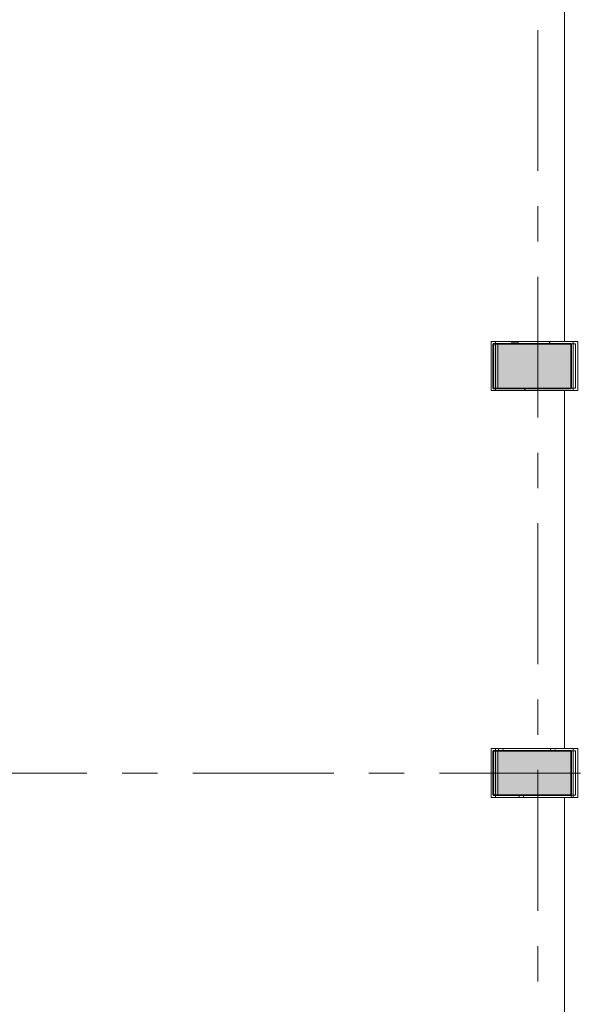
# Model space of a CAD drawing. Extents: x 2820 to 91013, y 1478 to 38178.
# Tile 82 of 182: x 51684 to 54240, y 12786 to 17222. Entities that reach past the tile are written whole.
import ezdxf

# ---------------------------------------------------------------- set-up
doc = ezdxf.new("R2010")
doc.units = 0
doc.header["$LTSCALE"] = 50
doc.linetypes.add('Onderlegger 2e verdieping$0$stramien', pattern=[22.225, 12.7, -3.175, 3.175, -3.175])
doc.layers.get('0').update_dxf_attribs({"linetype": 'CONTINUOUS'})
for name, color, linetype, lineweight in [('Onderlegger 2e verdieping$0$A-GENM', 8, 'CONTINUOUS', 18), ('Onderlegger 2e verdieping$0$A-GLAZ', 8, 'CONTINUOUS', 25), ('Onderlegger 2e verdieping$0$S-COLS', 8, 'CONTINUOUS', 18), ('Onderlegger 2e verdieping$0$S-GRID', 8, 'CONTINUOUS', 18)]:
    doc.layers.add(name, color=color, linetype=linetype, lineweight=lineweight)

# ---------------------------------------------------------------- blocks, each defined once
blk = doc.blocks.new('Onderlegger 2e verdieping$0$42_KA leemstuc betonkolomafwerking - Type-V112-Plotview 2e Verdieping - schaal 1 op 100')
at = {"layer": 'Onderlegger 2e verdieping$0$A-GENM'}
h = blk.add_hatch(dxfattribs=at)
h.set_pattern_fill('FP_165', color=256, style=0, pattern_type=2)
h.set_pattern_definition([(0, (-54103.6, -15828.54), (406.4, 101.6), [33.528, -271.272, 33.528, -1896.872]), (0, (-54103.6, -15828.54), (406.4, 101.6), [-338.328, -271.272, 33.528, -576.072, -1016]), (0, (-54103.6, -15828.54), (406.4, 101.6), [-1219.2, 33.528, -271.272, 33.528, -677.672]), (0, (-54103.6, -15828.54), (406.4, 101.6), [-1557.528, -169.672, 33.528, -474.472]), (120, (-53951.2, -15777.74), (-291.18818, 301.15272), [33.528, -271.272, 33.528, -1896.872]), (120, (-53951.2, -15777.74), (-291.18818, 301.15272), [-338.328, -271.272, 33.528, -576.072, -1016]), (120, (-53951.2, -15777.74), (-291.18818, 301.15272), [-1219.2, 33.528, -271.272, 33.528, -677.672]), (120, (-53951.2, -15777.74), (-291.18818, 301.15272), [-1557.528, -169.672, 33.528, -474.472]), (240, (-53900.4, -15574.54), (-115.21182, -402.75272), [33.528, -271.272, 33.528, -1896.872]), (240, (-53900.4, -15574.54), (-115.21182, -402.75272), [-338.328, -271.272, 33.528, -576.072, -1016]), (240, (-53900.4, -15574.54), (-115.21182, -402.75272), [-1219.2, 33.528, -271.272, 33.528, -677.672]), (240, (-53900.4, -15574.54), (-115.21182, -402.75272), [-1557.528, -169.672, 33.528, -474.472])])
h.paths.add_polyline_path([(-277, -277), (93, -277), (93, -56.67), (-277, -56.67)], flags=0)
h.paths.add_polyline_path([(-267, -267), (-267, -66.67), (83, -66.67), (83, -267)], flags=0)
for p, q in [((93, -56.67), (-277, -56.67)), ((-277, -56.67), (-277, -277)), ((-267, -66.67), (83, -66.67)), ((-267, -267), (-267, -66.67)), ((83, -66.67), (83, -267)), ((93, -277), (93, -56.67)), ((-277, -277), (93, -277)), ((83, -267), (-267, -267))]:
    blk.add_line(p, q, dxfattribs=at)
blk = doc.blocks.new('Onderlegger 2e verdieping$0$42_KA leemstuc betonkolomafwerking - Type-V113-Plotview 2e Verdieping - schaal 1 op 100')
at = {"layer": 'Onderlegger 2e verdieping$0$A-GENM'}
h = blk.add_hatch(dxfattribs=at)
h.set_pattern_fill('FP_166', color=256, style=0, pattern_type=2)
h.set_pattern_definition([(0, (-54103.6, -13995.21), (406.4, 101.6), [33.528, -271.272, 33.528, -1896.872]), (0, (-54103.6, -13995.21), (406.4, 101.6), [-338.328, -271.272, 33.528, -576.072, -1016]), (0, (-54103.6, -13995.21), (406.4, 101.6), [-1219.2, 33.528, -271.272, 33.528, -677.672]), (0, (-54103.6, -13995.21), (406.4, 101.6), [-1557.528, -169.672, 33.528, -474.472]), (120, (-53951.2, -13944.41), (-291.18818, 301.15272), [33.528, -271.272, 33.528, -1896.872]), (120, (-53951.2, -13944.41), (-291.18818, 301.15272), [-338.328, -271.272, 33.528, -576.072, -1016]), (120, (-53951.2, -13944.41), (-291.18818, 301.15272), [-1219.2, 33.528, -271.272, 33.528, -677.672]), (120, (-53951.2, -13944.41), (-291.18818, 301.15272), [-1557.528, -169.672, 33.528, -474.472]), (240, (-53900.4, -13741.21), (-115.21182, -402.75272), [33.528, -271.272, 33.528, -1896.872]), (240, (-53900.4, -13741.21), (-115.21182, -402.75272), [-338.328, -271.272, 33.528, -576.072, -1016]), (240, (-53900.4, -13741.21), (-115.21182, -402.75272), [-1219.2, 33.528, -271.272, 33.528, -677.672]), (240, (-53900.4, -13741.21), (-115.21182, -402.75272), [-1557.528, -169.672, 33.528, -474.472])])
h.paths.add_polyline_path([(-277, -277), (93, -277), (93, -56.67), (-277, -56.67)], flags=0)
h.paths.add_polyline_path([(-267, -267), (-267, -66.67), (83, -66.67), (83, -267)], flags=0)
for p, q in [((93, -56.67), (-277, -56.67)), ((-277, -56.67), (-277, -277)), ((-267, -66.67), (83, -66.67)), ((-267, -267), (-267, -66.67)), ((83, -66.67), (83, -267)), ((93, -277), (93, -56.67)), ((-277, -277), (93, -277)), ((83, -267), (-267, -267))]:
    blk.add_line(p, q, dxfattribs=at)
blk = doc.blocks.new('Onderlegger 2e verdieping$0$vensterbank tweede verdieping - vensterbank tweede verdieping-11898810-Plotview 2e Verdieping - schaal 1 op 100')
at = {"layer": 'Onderlegger 2e verdieping$0$A-GLAZ', "lineweight": 18}
for p, q in [((54136.6, 17384.9), (54136.6, 15771.9)), ((54136.6, 15551.5), (54136.6, 13938.5)), ((54136.6, 13718.2), (54136.6, 12105.2))]:
    blk.add_line(p, q, dxfattribs=at)
blk = doc.blocks.new('Onderlegger 2e verdieping$0$42_KA leemstuc betonkolomafwerking - Type-V293-Plotview 2e Verdieping - schaal 1 op 100')
at = {"layer": 'Onderlegger 2e verdieping$0$A-GENM'}
for p, q in [((93, -56.67), (-277, -56.67)), ((-277, -56.67), (-277, -277)), ((-267, -66.67), (83, -66.67)), ((-267, -267), (-267, -66.67)), ((83, -66.67), (83, -267)), ((93, -277), (93, -56.67)), ((-277, -277), (93, -277)), ((83, -267), (-267, -267))]:
    blk.add_line(p, q, dxfattribs=at)
blk = doc.blocks.new('Onderlegger 2e verdieping$0$42_KA leemstuc betonkolomafwerking - Type-V294-Plotview 2e Verdieping - schaal 1 op 100')
at = {"layer": 'Onderlegger 2e verdieping$0$A-GENM'}
h = blk.add_hatch(dxfattribs=at)
h.set_pattern_fill('FP_420', color=256, style=0, pattern_type=2)
h.set_pattern_definition([(0, (-54083.6, -13995.21), (406.4, 101.6), [33.528, -271.272, 33.528, -1896.872]), (0, (-54083.6, -13995.21), (406.4, 101.6), [-338.328, -271.272, 33.528, -576.072, -1016]), (0, (-54083.6, -13995.21), (406.4, 101.6), [-1219.2, 33.528, -271.272, 33.528, -677.672]), (0, (-54083.6, -13995.21), (406.4, 101.6), [-1557.528, -169.672, 33.528, -474.472]), (120, (-53931.2, -13944.41), (-291.18818, 301.15272), [33.528, -271.272, 33.528, -1896.872]), (120, (-53931.2, -13944.41), (-291.18818, 301.15272), [-338.328, -271.272, 33.528, -576.072, -1016]), (120, (-53931.2, -13944.41), (-291.18818, 301.15272), [-1219.2, 33.528, -271.272, 33.528, -677.672]), (120, (-53931.2, -13944.41), (-291.18818, 301.15272), [-1557.528, -169.672, 33.528, -474.472]), (240, (-53880.4, -13741.21), (-115.21182, -402.75272), [33.528, -271.272, 33.528, -1896.872]), (240, (-53880.4, -13741.21), (-115.21182, -402.75272), [-338.328, -271.272, 33.528, -576.072, -1016]), (240, (-53880.4, -13741.21), (-115.21182, -402.75272), [-1219.2, 33.528, -271.272, 33.528, -677.672]), (240, (-53880.4, -13741.21), (-115.21182, -402.75272), [-1557.528, -169.672, 33.528, -474.472])])
h.paths.add_polyline_path([(-277, -277), (93, -277), (93, -56.67), (-277, -56.67)], flags=0)
h.paths.add_polyline_path([(-267, -267), (-267, -66.67), (83, -66.67), (83, -267)], flags=0)
for p, q in [((93, -56.67), (-277, -56.67)), ((-277, -56.67), (-277, -277)), ((-267, -66.67), (83, -66.67)), ((-267, -267), (-267, -66.67)), ((83, -66.67), (83, -267)), ((93, -277), (93, -56.67)), ((-277, -277), (93, -277)), ((83, -267), (-267, -267))]:
    blk.add_line(p, q, dxfattribs=at)
blk = doc.blocks.new('Onderlegger 2e verdieping')
at = {"layer": 'Onderlegger 2e verdieping$0$S-COLS', "lineweight": 5}
for points in [[(54166.6, 15561.2), (54166.6, 15761.2), (53816.6, 15761.2), (53816.6, 15561.2)], [(54166.6, 13728.2), (54166.6, 13928.2), (53816.6, 13928.2), (53816.6, 13728.2)]]:
    blk.add_hatch(color=256, dxfattribs=at).paths.add_polyline_path(points, flags=0)
at = {"layer": 'Onderlegger 2e verdieping$0$S-COLS', "lineweight": 35}
for p, q in [((54166.6, 15761.2), (53816.6, 15761.2)), ((53816.6, 15761.2), (53816.6, 15561.2)), ((54166.6, 15561.2), (54166.6, 15761.2)), ((53816.6, 15561.2), (54166.6, 15561.2)), ((54166.6, 13928.2), (53816.6, 13928.2)), ((53816.6, 13928.2), (53816.6, 13728.2)), ((54166.6, 13728.2), (54166.6, 13928.2)), ((53816.6, 13728.2), (54166.6, 13728.2))]:
    blk.add_line(p, q, dxfattribs=at)
at = {"layer": 'Onderlegger 2e verdieping$0$S-GRID', "linetype": 'Onderlegger 2e verdieping$0$stramien'}
for p, q in [((54016.6, 37178.2), (54016.6, 1478.2)), ((35794.4, 13828.2), (55386.6, 13828.2))]:
    blk.add_line(p, q, dxfattribs=at)
at = {"layer": 'Onderlegger 2e verdieping$0$A-GENM'}
for name, p in [('Onderlegger 2e verdieping$0$42_KA leemstuc betonkolomafwerking - Type-V293-Plotview 2e Verdieping - schaal 1 op 100', (54083.6, 15828.5)), ('Onderlegger 2e verdieping$0$42_KA leemstuc betonkolomafwerking - Type-V112-Plotview 2e Verdieping - schaal 1 op 100', (54103.6, 15828.5)), ('Onderlegger 2e verdieping$0$42_KA leemstuc betonkolomafwerking - Type-V294-Plotview 2e Verdieping - schaal 1 op 100', (54083.6, 13995.2)), ('Onderlegger 2e verdieping$0$42_KA leemstuc betonkolomafwerking - Type-V113-Plotview 2e Verdieping - schaal 1 op 100', (54103.6, 13995.2))]:
    blk.add_blockref(name, p, dxfattribs=at)
at = {"layer": 'Onderlegger 2e verdieping$0$A-GLAZ'}
blk.add_blockref('Onderlegger 2e verdieping$0$vensterbank tweede verdieping - vensterbank tweede verdieping-11898810-Plotview 2e Verdieping - schaal 1 op 100', (0, 0), dxfattribs=at)

msp = doc.modelspace()

# ---------------------------------------------------------------- block references
msp.add_blockref('Onderlegger 2e verdieping', (0, 0))

doc.saveas('drawing.dxf')
